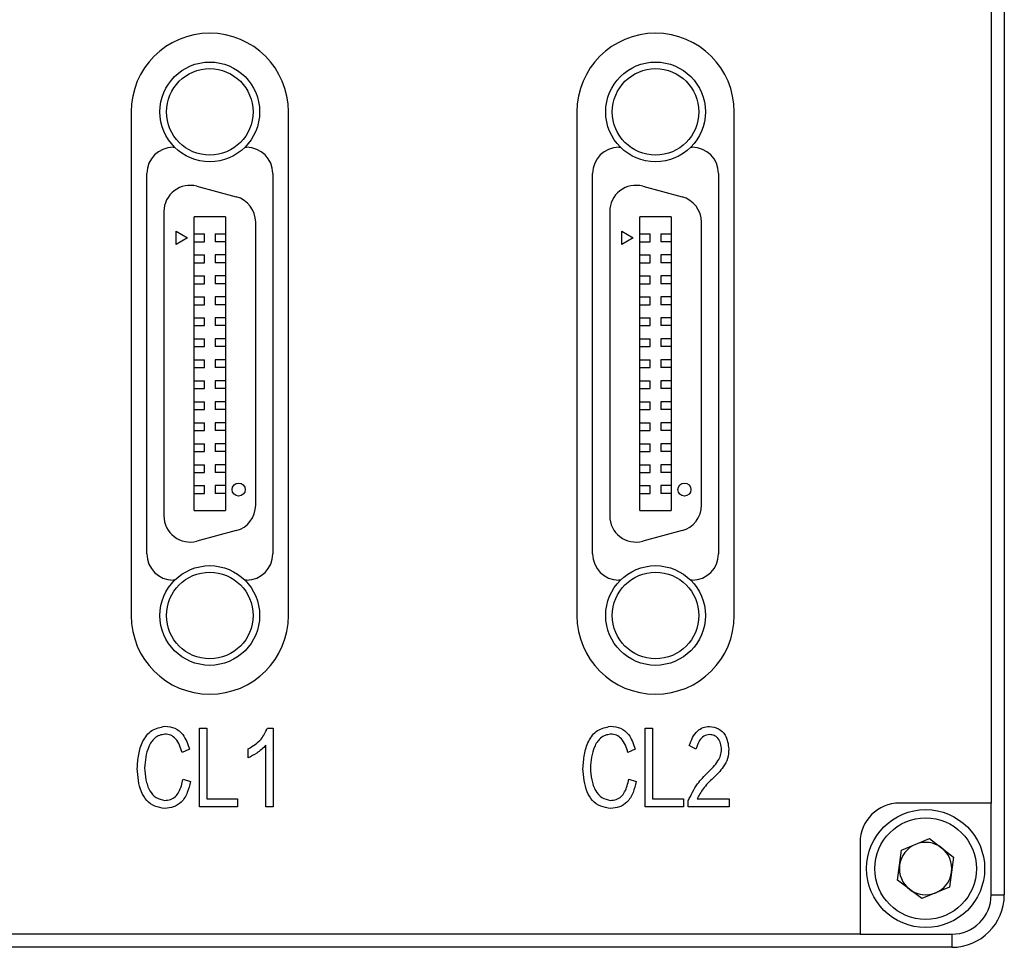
# Model space of a CAD drawing. Header units: millimetres. Extents: x 0 to 18316, y 0 to 776.
# Tile 5 of 6: x 18278 to 18316, y 619 to 654. Entities that reach past the tile are written whole.
import ezdxf

# ---------------------------------------------------------------- set-up
doc = ezdxf.new("R2010")
doc.units = ezdxf.units.MM
doc.layers.add('粗实线', color=7, linetype='Continuous', lineweight=50)

msp = doc.modelspace()

# ---------------------------------------------------------------- linework, layer by layer
at = {"layer": '粗实线', "lineweight": 30}
for p, q in [((18315.865, 706.693), (18315.865, 620.693)), ((18315.365, 703.193), (18315.365, 624.193)), ((18282.565, 650.543), (18282.565, 631.343)), ((18288.565, 631.343), (18288.565, 650.543)), ((18299.565, 650.543), (18299.565, 631.343)), ((18305.565, 631.343), (18305.565, 650.543)), ((18284.165, 649.193), (18284.228, 649.193)), ((18286.902, 649.193), (18286.965, 649.193)), ((18301.165, 649.193), (18301.228, 649.193)), ((18303.902, 649.193), (18303.965, 649.193)), ((18283.165, 633.693), (18283.165, 648.193)), ((18287.965, 648.193), (18287.965, 633.693)), ((18300.165, 633.693), (18300.165, 648.193)), ((18304.965, 648.193), (18304.965, 633.693)), ((18285.074, 647.709), (18286.574, 647.307)), ((18302.074, 647.709), (18303.574, 647.307)), ((18283.815, 646.743), (18283.815, 635.143)), ((18300.815, 646.743), (18300.815, 635.143)), ((18284.965, 635.343), (18284.965, 646.543)), ((18286.165, 646.543), (18284.965, 646.543)), ((18286.165, 646.543), (18286.165, 635.343)), ((18287.315, 635.545), (18287.315, 646.341)), ((18301.965, 635.343), (18301.965, 646.543)), ((18303.165, 646.543), (18301.965, 646.543)), ((18303.165, 646.543), (18303.165, 635.343)), ((18304.315, 635.545), (18304.315, 646.341)), ((18284.282, 645.993), (18284.715, 645.743)), ((18284.282, 645.493), (18284.282, 645.993)), ((18284.965, 645.893), (18285.365, 645.893)), ((18285.365, 645.593), (18285.365, 645.893)), ((18285.765, 645.893), (18285.765, 645.593)), ((18285.765, 645.893), (18286.165, 645.893)), ((18301.282, 645.493), (18301.282, 645.993)), ((18301.282, 645.993), (18301.715, 645.743)), ((18301.965, 645.893), (18302.365, 645.893)), ((18302.365, 645.593), (18302.365, 645.893)), ((18302.765, 645.893), (18302.765, 645.593)), ((18302.765, 645.893), (18303.165, 645.893)), ((18284.715, 645.743), (18284.282, 645.493)), ((18284.965, 645.593), (18285.365, 645.593)), ((18286.165, 645.593), (18285.765, 645.593)), ((18301.715, 645.743), (18301.282, 645.493)), ((18301.965, 645.593), (18302.365, 645.593)), ((18303.165, 645.593), (18302.765, 645.593)), ((18284.965, 645.093), (18285.365, 645.093)), ((18284.965, 644.793), (18285.365, 644.793)), ((18285.365, 644.793), (18285.365, 645.093)), ((18285.765, 645.093), (18285.765, 644.793)), ((18286.165, 645.093), (18285.765, 645.093)), ((18286.165, 644.793), (18285.765, 644.793)), ((18301.965, 645.093), (18302.365, 645.093)), ((18301.965, 644.793), (18302.365, 644.793)), ((18302.365, 644.793), (18302.365, 645.093)), ((18303.165, 645.093), (18302.765, 645.093)), ((18302.765, 645.093), (18302.765, 644.793)), ((18303.165, 644.793), (18302.765, 644.793)), ((18284.965, 644.293), (18285.365, 644.293)), ((18284.965, 643.993), (18285.365, 643.993)), ((18285.365, 643.993), (18285.365, 644.293)), ((18285.765, 644.293), (18285.765, 643.993)), ((18286.165, 644.293), (18285.765, 644.293)), ((18286.165, 643.993), (18285.765, 643.993)), ((18301.965, 644.293), (18302.365, 644.293)), ((18301.965, 643.993), (18302.365, 643.993)), ((18302.365, 643.993), (18302.365, 644.293)), ((18302.765, 644.293), (18302.765, 643.993)), ((18303.165, 644.293), (18302.765, 644.293)), ((18303.165, 643.993), (18302.765, 643.993)), ((18284.965, 643.493), (18285.365, 643.493)), ((18285.365, 643.193), (18285.365, 643.493)), ((18285.765, 643.493), (18285.765, 643.193)), ((18286.165, 643.493), (18285.765, 643.493)), ((18301.965, 643.493), (18302.365, 643.493)), ((18302.365, 643.193), (18302.365, 643.493)), ((18303.165, 643.493), (18302.765, 643.493)), ((18302.765, 643.493), (18302.765, 643.193)), ((18284.965, 643.193), (18285.365, 643.193)), ((18286.165, 643.193), (18285.765, 643.193)), ((18301.965, 643.193), (18302.365, 643.193)), ((18303.165, 643.193), (18302.765, 643.193)), ((18284.965, 642.693), (18285.365, 642.693)), ((18285.365, 642.393), (18285.365, 642.693)), ((18285.765, 642.693), (18285.765, 642.393)), ((18286.165, 642.693), (18285.765, 642.693)), ((18301.965, 642.693), (18302.365, 642.693)), ((18302.365, 642.393), (18302.365, 642.693)), ((18302.765, 642.693), (18302.765, 642.393)), ((18303.165, 642.693), (18302.765, 642.693)), ((18284.965, 642.393), (18285.365, 642.393)), ((18286.165, 642.393), (18285.765, 642.393)), ((18301.965, 642.393), (18302.365, 642.393)), ((18303.165, 642.393), (18302.765, 642.393)), ((18284.965, 641.893), (18285.365, 641.893)), ((18285.365, 641.593), (18285.365, 641.893)), ((18285.765, 641.893), (18285.765, 641.593)), ((18286.165, 641.893), (18285.765, 641.893)), ((18301.965, 641.893), (18302.365, 641.893)), ((18302.365, 641.593), (18302.365, 641.893)), ((18302.765, 641.893), (18302.765, 641.593)), ((18303.165, 641.893), (18302.765, 641.893)), ((18284.965, 641.593), (18285.365, 641.593)), ((18286.165, 641.593), (18285.765, 641.593)), ((18301.965, 641.593), (18302.365, 641.593)), ((18303.165, 641.593), (18302.765, 641.593)), ((18284.965, 641.093), (18285.365, 641.093)), ((18285.365, 640.793), (18285.365, 641.093)), ((18285.765, 641.093), (18285.765, 640.793)), ((18286.165, 641.093), (18285.765, 641.093)), ((18301.965, 641.093), (18302.365, 641.093)), ((18302.365, 640.793), (18302.365, 641.093)), ((18302.765, 641.093), (18302.765, 640.793)), ((18303.165, 641.093), (18302.765, 641.093)), ((18284.965, 640.793), (18285.365, 640.793)), ((18286.165, 640.793), (18285.765, 640.793)), ((18301.965, 640.793), (18302.365, 640.793)), ((18303.165, 640.793), (18302.765, 640.793)), ((18284.965, 640.293), (18285.365, 640.293)), ((18285.365, 639.993), (18285.365, 640.293)), ((18286.165, 640.293), (18285.765, 640.293)), ((18285.765, 640.293), (18285.765, 639.993)), ((18301.965, 640.293), (18302.365, 640.293)), ((18302.365, 639.993), (18302.365, 640.293)), ((18302.765, 640.293), (18302.765, 639.993)), ((18303.165, 640.293), (18302.765, 640.293)), ((18284.965, 639.993), (18285.365, 639.993)), ((18286.165, 639.993), (18285.765, 639.993)), ((18301.965, 639.993), (18302.365, 639.993)), ((18303.165, 639.993), (18302.765, 639.993)), ((18284.965, 639.493), (18285.365, 639.493)), ((18285.365, 639.193), (18285.365, 639.493)), ((18286.165, 639.493), (18285.765, 639.493)), ((18285.765, 639.493), (18285.765, 639.193)), ((18301.965, 639.493), (18302.365, 639.493)), ((18302.365, 639.193), (18302.365, 639.493)), ((18302.765, 639.493), (18302.765, 639.193)), ((18303.165, 639.493), (18302.765, 639.493)), ((18284.965, 639.193), (18285.365, 639.193)), ((18286.165, 639.193), (18285.765, 639.193)), ((18301.965, 639.193), (18302.365, 639.193)), ((18303.165, 639.193), (18302.765, 639.193)), ((18284.965, 638.693), (18285.365, 638.693)), ((18284.965, 638.393), (18285.365, 638.393)), ((18285.365, 638.393), (18285.365, 638.693)), ((18286.165, 638.693), (18285.765, 638.693)), ((18285.765, 638.693), (18285.765, 638.393)), ((18286.165, 638.393), (18285.765, 638.393)), ((18301.965, 638.693), (18302.365, 638.693)), ((18301.965, 638.393), (18302.365, 638.393)), ((18302.365, 638.393), (18302.365, 638.693)), ((18303.165, 638.693), (18302.765, 638.693)), ((18302.765, 638.693), (18302.765, 638.393)), ((18303.165, 638.393), (18302.765, 638.393)), ((18284.965, 637.893), (18285.365, 637.893)), ((18285.365, 637.593), (18285.365, 637.893)), ((18286.165, 637.893), (18285.765, 637.893)), ((18285.765, 637.893), (18285.765, 637.593)), ((18301.965, 637.893), (18302.365, 637.893)), ((18302.365, 637.593), (18302.365, 637.893)), ((18303.165, 637.893), (18302.765, 637.893)), ((18302.765, 637.893), (18302.765, 637.593)), ((18284.965, 637.593), (18285.365, 637.593)), ((18286.165, 637.593), (18285.765, 637.593)), ((18301.965, 637.593), (18302.365, 637.593)), ((18303.165, 637.593), (18302.765, 637.593)), ((18284.965, 637.093), (18285.365, 637.093)), ((18285.365, 636.793), (18285.365, 637.093)), ((18286.165, 637.093), (18285.765, 637.093)), ((18285.765, 637.093), (18285.765, 636.793)), ((18301.965, 637.093), (18302.365, 637.093)), ((18302.365, 636.793), (18302.365, 637.093)), ((18303.165, 637.093), (18302.765, 637.093)), ((18302.765, 637.093), (18302.765, 636.793)), ((18284.965, 636.793), (18285.365, 636.793)), ((18286.165, 636.793), (18285.765, 636.793)), ((18301.965, 636.793), (18302.365, 636.793)), ((18303.165, 636.793), (18302.765, 636.793)), ((18284.965, 636.293), (18285.365, 636.293)), ((18285.365, 635.993), (18285.365, 636.293)), ((18285.765, 636.293), (18285.765, 635.993)), ((18286.165, 636.293), (18285.765, 636.293)), ((18301.965, 636.293), (18302.365, 636.293)), ((18302.365, 635.993), (18302.365, 636.293)), ((18303.165, 636.293), (18302.765, 636.293)), ((18302.765, 636.293), (18302.765, 635.993)), ((18284.965, 635.993), (18285.365, 635.993)), ((18286.165, 635.993), (18285.765, 635.993)), ((18301.965, 635.993), (18302.365, 635.993)), ((18303.165, 635.993), (18302.765, 635.993)), ((18284.965, 635.343), (18286.165, 635.343)), ((18301.965, 635.343), (18303.165, 635.343)), ((18286.574, 634.579), (18285.074, 634.177)), ((18303.574, 634.579), (18302.074, 634.177)), ((18284.228, 632.693), (18284.165, 632.693)), ((18286.965, 632.693), (18286.902, 632.693)), ((18301.228, 632.693), (18301.165, 632.693)), ((18303.965, 632.693), (18303.902, 632.693)), ((18285.167, 627.047), (18285.454, 627.047)), ((18285.167, 624.047), (18285.167, 627.047)), ((18285.454, 627.047), (18285.454, 624.351)), ((18287.761, 627.047), (18287.978, 627.047)), ((18287.978, 627.047), (18287.978, 624.047)), ((18302.167, 627.047), (18302.454, 627.047)), ((18302.167, 624.047), (18302.167, 627.047)), ((18302.454, 627.047), (18302.454, 624.351)), ((18287.706, 624.047), (18287.706, 626.397)), ((18304.103, 626.245), (18303.85, 626.389)), ((18284.787, 626.245), (18284.512, 626.117)), ((18287.032, 625.916), (18287.032, 626.261)), ((18301.787, 626.245), (18301.512, 626.117)), ((18284.544, 625.106), (18284.825, 625.009)), ((18301.544, 625.106), (18301.825, 625.009)), ((18285.454, 624.351), (18286.626, 624.351)), ((18286.626, 624.351), (18286.626, 624.047)), ((18302.454, 624.351), (18303.626, 624.351)), ((18303.626, 624.351), (18303.626, 624.047)), ((18303.812, 624.047), (18303.812, 624.279)), ((18304.147, 624.351), (18305.371, 624.351)), ((18305.371, 624.351), (18305.371, 624.047)), ((18315.365, 624.193), (18311.865, 624.193)), ((18315.365, 620.693), (18315.365, 624.193)), ((18286.626, 624.047), (18285.167, 624.047)), ((18287.978, 624.047), (18287.706, 624.047)), ((18303.626, 624.047), (18302.167, 624.047)), ((18305.371, 624.047), (18303.812, 624.047)), ((18310.365, 622.693), (18310.365, 619.193)), ((18311.949, 622.396), (18313.015, 622.838)), ((18313.015, 622.838), (18313.932, 622.135)), ((18311.798, 621.251), (18311.949, 622.396)), ((18313.932, 622.135), (18313.781, 620.99)), ((18312.715, 620.548), (18311.798, 621.251)), ((18313.781, 620.99), (18312.715, 620.548)), ((18315.365, 620.693), (18315.865, 620.693)), ((18310.365, 619.193), (18231.365, 619.193)), ((18310.365, 619.193), (18313.865, 619.193)), ((18313.865, 619.193), (18313.865, 618.693)), ((18313.865, 618.693), (18227.865, 618.693))]:
    msp.add_line(p, q, dxfattribs=at)
for centre, radius in [((18285.565, 650.543), 1.9), ((18302.565, 650.543), 1.9), ((18285.565, 650.543), 1.65), ((18302.565, 650.543), 1.65), ((18286.665, 636.143), 0.25), ((18303.665, 636.143), 0.25), ((18285.565, 631.343), 1.9), ((18302.565, 631.343), 1.9), ((18285.565, 631.343), 1.65), ((18302.565, 631.343), 1.65), ((18312.865, 621.693), 2.25), ((18312.865, 621.693), 1.937)]:
    msp.add_circle(centre, radius, dxfattribs=at)
for centre, radius, start, end in [((18285.565, 650.543), 3, 0, 180), ((18302.565, 650.543), 3, 0, 180), ((18284.165, 648.193), 1, 90, 180), ((18286.965, 648.193), 1, 0, 90), ((18301.165, 648.193), 1, 90, 180), ((18303.965, 648.193), 1, 0, 90), ((18284.815, 646.743), 1, 75, 180), ((18301.815, 646.743), 1, 75, 180), ((18286.315, 646.341), 1, 0, 75), ((18303.315, 646.341), 1, 0, 75), ((18286.315, 635.545), 1, 285, 0), ((18303.315, 635.545), 1, 285, 0), ((18284.815, 635.143), 1, 180, 285), ((18301.815, 635.143), 1, 180, 285), ((18284.165, 633.693), 1, 180, 270), ((18286.965, 633.693), 1, 270, 0), ((18301.165, 633.693), 1, 180, 270), ((18303.965, 633.693), 1, 270, 0), ((18285.565, 631.343), 3, 180, 0), ((18302.565, 631.343), 3, 180, 0), ((18311.865, 622.693), 1.5, 90, 180), ((18312.865, 621.693), 1, 112.5227, 172.5227), ((18312.865, 621.693), 1, 52.5227, 112.5227), ((18312.865, 621.693), 1, 352.5227, 52.5227), ((18312.865, 621.693), 1, 172.5227, 232.5227), ((18312.865, 621.693), 1, 292.5227, 352.5227), ((18312.865, 621.693), 1, 232.5227, 292.5227), ((18313.865, 620.693), 1.5, 270, 0), ((18313.865, 620.693), 2, 270, 0)]:
    msp.add_arc(centre, radius, start, end, dxfattribs=at)
for points, knots in [([(18282.797, 625.511), (18282.81, 625.688), (18282.835, 626.044), (18282.983, 626.556), (18283.32, 627.011), (18283.676, 627.083), (18283.854, 627.119)], [0, 0, 0, 0, 0.251377, 0.502234, 0.751238, 1, 1, 1, 1]), ([(18283.854, 627.119), (18283.985, 627.106), (18284.247, 627.08), (18284.62, 626.763), (18284.724, 626.441), (18284.787, 626.245)], [0, 0, 0, 0, 0.280108, 0.559697, 1, 1, 1, 1]), ([(18299.797, 625.511), (18299.81, 625.688), (18299.835, 626.044), (18299.983, 626.556), (18300.32, 627.011), (18300.676, 627.083), (18300.854, 627.119)], [0, 0, 0, 0, 0.251377, 0.502234, 0.751238, 1, 1, 1, 1]), ([(18300.854, 627.119), (18300.985, 627.106), (18301.247, 627.08), (18301.62, 626.763), (18301.724, 626.441), (18301.787, 626.245)], [0, 0, 0, 0, 0.280108, 0.559697, 1, 1, 1, 1]), ([(18303.85, 626.389), (18303.929, 626.593), (18304.039, 626.877), (18304.371, 627.089), (18304.539, 627.104), (18304.623, 627.111)], [0, 0, 0, 0, 0.558475, 0.779124, 1, 1, 1, 1]), ([(18304.623, 627.111), (18304.741, 627.093), (18304.975, 627.058), (18305.297, 626.746), (18305.335, 626.44), (18305.358, 626.253)], [0, 0, 0, 0, 0.280814, 0.560038, 1, 1, 1, 1]), ([(18283.848, 626.818), (18283.78, 626.807), (18283.644, 626.784), (18283.404, 626.639), (18283.135, 626.219), (18283.103, 625.804), (18283.081, 625.527)], [0, 0, 0, 0, 0.125345, 0.2506, 0.499739, 1, 1, 1, 1]), ([(18284.512, 626.117), (18284.452, 626.307), (18284.368, 626.572), (18284.082, 626.801), (18283.926, 626.812), (18283.848, 626.818)], [0, 0, 0, 0, 0.559616, 0.77991, 1, 1, 1, 1]), ([(18287.032, 626.261), (18287.212, 626.37), (18287.531, 626.564), (18287.691, 626.899), (18287.761, 627.047)], [0, 0, 0, 0, 0.560688, 1, 1, 1, 1]), ([(18300.848, 626.818), (18300.78, 626.807), (18300.644, 626.784), (18300.404, 626.639), (18300.135, 626.219), (18300.103, 625.804), (18300.081, 625.527)], [0, 0, 0, 0, 0.125345, 0.250601, 0.499739, 1, 1, 1, 1]), ([(18301.512, 626.117), (18301.452, 626.307), (18301.368, 626.572), (18301.082, 626.801), (18300.926, 626.812), (18300.848, 626.818)], [0, 0, 0, 0, 0.559616, 0.77991, 1, 1, 1, 1]), ([(18304.623, 626.802), (18304.546, 626.79), (18304.391, 626.766), (18304.205, 626.544), (18304.142, 626.358), (18304.103, 626.245)], [0, 0, 0, 0, 0.277997, 0.558143, 1, 1, 1, 1]), ([(18305.08, 626.237), (18305.074, 626.313), (18305.061, 626.464), (18304.97, 626.664), (18304.803, 626.781), (18304.683, 626.795), (18304.623, 626.802)], [0, 0, 0, 0, 0.281003, 0.560274, 0.779684, 1, 1, 1, 1]), ([(18287.706, 626.397), (18287.593, 626.289), (18287.392, 626.096), (18287.142, 625.971), (18287.032, 625.916)], [0, 0, 0, 0, 0.559602, 1, 1, 1, 1]), ([(18304.559, 625.354), (18304.699, 625.493), (18304.894, 625.688), (18305.061, 626.004), (18305.074, 626.159), (18305.08, 626.237)], [0, 0, 0, 0, 0.560199, 0.780439, 1, 1, 1, 1]), ([(18305.358, 626.253), (18305.35, 626.131), (18305.335, 625.887), (18305.123, 625.496), (18304.898, 625.279), (18304.761, 625.146)], [0, 0, 0, 0, 0.27941, 0.559565, 1, 1, 1, 1]), ([(18283.848, 623.99), (18283.72, 624.008), (18283.463, 624.042), (18283.14, 624.278), (18282.852, 624.769), (18282.82, 625.205), (18282.797, 625.511)], [0, 0, 0, 0, 0.186829, 0.373148, 0.560037, 1, 1, 1, 1]), ([(18283.081, 625.527), (18283.092, 625.378), (18283.114, 625.08), (18283.241, 624.682), (18283.499, 624.373), (18283.732, 624.321), (18283.848, 624.296)], [0, 0, 0, 0, 0.281237, 0.561552, 0.780835, 1, 1, 1, 1]), ([(18300.848, 623.99), (18300.72, 624.008), (18300.463, 624.042), (18300.14, 624.278), (18299.852, 624.769), (18299.82, 625.205), (18299.797, 625.511)], [0, 0, 0, 0, 0.186829, 0.373148, 0.560037, 1, 1, 1, 1]), ([(18300.081, 625.527), (18300.092, 625.378), (18300.114, 625.08), (18300.241, 624.682), (18300.499, 624.373), (18300.732, 624.321), (18300.848, 624.296)], [0, 0, 0, 0, 0.2812373, 0.5615519, 0.7808351, 1, 1, 1, 1]), ([(18303.812, 624.279), (18303.918, 624.504), (18304.106, 624.905), (18304.421, 625.217), (18304.559, 625.354)], [0, 0, 0, 0, 0.559478, 1, 1, 1, 1]), ([(18283.848, 624.296), (18283.922, 624.3), (18284.069, 624.309), (18284.262, 624.431), (18284.453, 624.692), (18284.506, 624.935), (18284.544, 625.106)], [0, 0, 0, 0, 0.186603, 0.372894, 0.559835, 1, 1, 1, 1]), ([(18284.825, 625.009), (18284.793, 624.868), (18284.727, 624.585), (18284.515, 624.23), (18284.192, 624.015), (18283.963, 623.999), (18283.848, 623.99)], [0, 0, 0, 0, 0.280921, 0.560562, 0.78, 1, 1, 1, 1]), ([(18300.848, 624.296), (18300.922, 624.3), (18301.069, 624.309), (18301.262, 624.431), (18301.453, 624.692), (18301.506, 624.935), (18301.544, 625.106)], [0, 0, 0, 0, 0.186602, 0.372893, 0.559835, 1, 1, 1, 1]), ([(18301.825, 625.009), (18301.793, 624.868), (18301.727, 624.585), (18301.515, 624.23), (18301.192, 624.015), (18300.963, 623.999), (18300.848, 623.99)], [0, 0, 0, 0, 0.280921, 0.560562, 0.78, 1, 1, 1, 1]), ([(18304.761, 625.146), (18304.624, 625.014), (18304.381, 624.778), (18304.219, 624.482), (18304.147, 624.351)], [0, 0, 0, 0, 0.560018, 1, 1, 1, 1])]:
    msp.add_open_spline(points, degree=3, knots=knots, dxfattribs=at)

doc.saveas('drawing.dxf')
